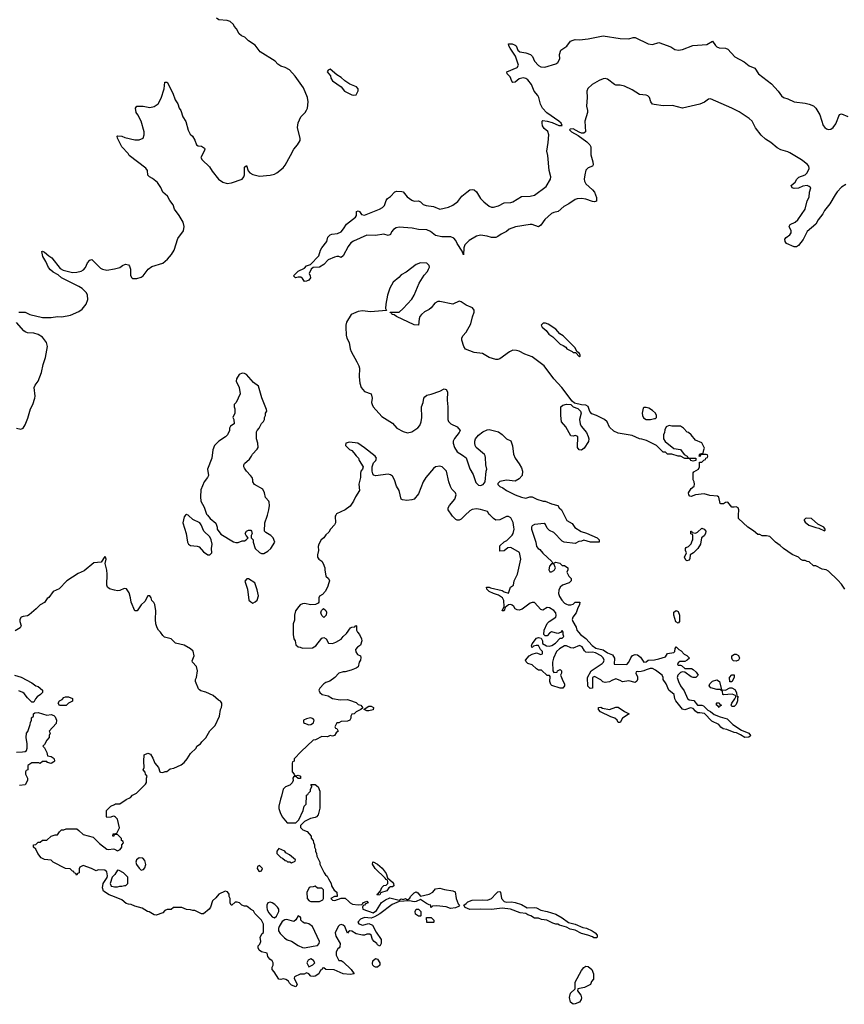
# Model space of a CAD drawing. Header units: inches. Extents: x 2535814 to 2694957, y 540737 to 728403.
# Tile 17 of 106: x 2549118 to 2556796, y 645445 to 654615. Entities that reach past the tile are written whole.
import ezdxf

# ---------------------------------------------------------------- set-up
doc = ezdxf.new("R2010")
doc.units = ezdxf.units.IN
doc.header["$MEASUREMENT"] = 0
for name, color, linetype in [('C5644', 7, 'Continuous'), ('C5645', 7, 'Continuous'), ('C5654', 7, 'Continuous'), ('C5655', 7, 'Continuous')]:
    doc.layers.add(name, color=color, linetype=linetype)

msp = doc.modelspace()

# ---------------------------------------------------------------- linework, layer by layer
at = {"layer": 'C5644', "color": 5, "elevation": 40}
for points in [[(2550000, 649303), (2549954.8, 649314.8), (2549937.2, 649330), (2549929.3, 649350), (2549932.7, 649450), (2549929.1, 649489.1), (2549915.3, 649550), (2549922, 649590), (2549918, 649610), (2549910, 649615.3), (2549876, 649564), (2549810, 649558), (2549717.3, 649482.7), (2549662.8, 649457.2), (2549556, 649390), (2549485.2, 649314.8), (2549430, 649289), (2549390, 649235.3), (2549374.8, 649225.2), (2549350, 649188.7), (2549310, 649164), (2549273.2, 649126.8), (2549207.1, 649072.9), (2549190, 649064), (2549150, 649057.2), (2549130.9, 649049.1), (2549121, 649030), (2549121, 649010), (2549131, 648970), (2549122, 648950), (2549076.9, 648923.1)], [(2549070, 648511), (2549130.8, 648490.8), (2549230, 648438), (2549270, 648411.3), (2549290, 648404.7), (2549330.9, 648370.9), (2549331.3, 648350), (2549312, 648330), (2549281, 648310), (2549264.7, 648290), (2549250, 648258), (2549230, 648258), (2549190, 648298), (2549160.2, 648340.2), (2549149.1, 648349.1), (2549110, 648364)], [(2549090, 647794), (2549144.7, 647795.3), (2549170, 647801), (2549182, 647810), (2549188.7, 647830), (2549188.7, 647870), (2549178, 647930), (2549182, 647970), (2549192.9, 647987.1), (2549215.3, 648050), (2549218, 648070), (2549228, 648090), (2549228.4, 648111.6), (2549246, 648130), (2549246, 648150), (2549260.4, 648159.6), (2549290, 648162), (2549370, 648138), (2549410, 648144.7), (2549435.3, 648135.3), (2549450, 648122), (2549461, 648090), (2549458.8, 648061.2), (2549394, 647990), (2549402, 647970), (2549392, 647950), (2549392, 647930), (2549370, 647906), (2549350, 647866), (2549334, 647850), (2549350, 647834), (2549372, 647790), (2549378, 647758), (2549410, 647752), (2549430, 647742), (2549438, 647730), (2549442, 647710), (2549436.9, 647703.1), (2549410, 647689.2), (2549378, 647698), (2549370, 647706), (2549330, 647706), (2549310, 647688), (2549295.3, 647695.3), (2549230, 647695.3), (2549194, 647670), (2549194, 647630), (2549178, 647622), (2549174, 647610), (2549174, 647590), (2549191.1, 647551.1), (2549191.3, 647530), (2549170.9, 647489.1), (2549118, 647482)], [(2550000, 647193.3), (2549990, 647198), (2549967.3, 647187.3), (2549930, 647186), (2549926, 647190), (2549926, 647250), (2549966, 647290), (2550000, 647306.5)], [(2550000, 646445.9), (2549950, 646465.2), (2549900.1, 646500.1), (2549889, 646529), (2549895.1, 646570), (2549933.6, 646626.4), (2549937.2, 646642.8), (2549930, 646678), (2549910, 646695.3), (2549850, 646698), (2549830, 646688), (2549786, 646710), (2549710, 646738), (2549678, 646722), (2549672.7, 646707.3), (2549672, 646670), (2549658, 646662), (2549650, 646648), (2549642, 646662), (2549626, 646670), (2549622, 646682), (2549610, 646686), (2549587.3, 646707.3), (2549546, 646710), (2549430, 646768), (2549410, 646788), (2549350, 646795.3), (2549318, 646810), (2549288.7, 646850), (2549268.7, 646888.7), (2549246, 646910), (2549246, 646930), (2549270, 646934), (2549290, 646954), (2549310, 646954), (2549330, 646974), (2549370, 646974), (2549410, 647012), (2549450, 647022), (2549470, 647022), (2549488.9, 647051.1), (2549509.1, 647070.9), (2549530, 647071.3), (2549550, 647078), (2549650, 647078), (2549670, 647064.7), (2549710, 647026), (2549801, 647001), (2549861.4, 646941.4), (2549930, 646890.7), (2549947.9, 646887.9), (2549990, 646894), (2550000, 646889.5)], [(2550000, 647022.3), (2549998, 647022), (2549994, 647010), (2549986, 647010), (2549990, 647032), (2550000, 647033.9)], [(2550000, 646650.1), (2549978, 646630), (2549960.7, 646570), (2549970, 646546.8), (2549990, 646541), (2550000, 646540.2)]]:
    msp.add_lwpolyline(points, dxfattribs=at)
msp.add_lwpolyline([(2549550, 648228), (2549490, 648228.7), (2549478, 648250), (2549488.7, 648271.3), (2549515.3, 648284.7), (2549530, 648302), (2549546, 648310), (2549574, 648310), (2549610, 648292), (2549611.1, 648268.9), (2549574, 648250)], close=True, dxfattribs=at)
at = {"layer": 'C5645', "color": 5, "elevation": 40}
for points in [[(2549110, 651892), (2549170, 651891.3), (2549214, 651870), (2549330, 651842.8), (2549410, 651842), (2549470, 651850.6), (2549512.1, 651847.9), (2549590, 651864), (2549670, 651896), (2549700.2, 651919.8), (2549735.9, 651964.1), (2549752.3, 652010), (2549749.4, 652049.4), (2549741.2, 652070), (2549699, 652110), (2549670, 652129.3), (2549509.2, 652210), (2549477.6, 652237.6), (2549430, 652264.5), (2549405.1, 652285.1), (2549387.2, 652307.2), (2549361.7, 652361.7), (2549332.7, 652410), (2549324.7, 652455.3), (2549330, 652458), (2549350, 652451), (2549390, 652416), (2549418, 652398), (2549496.3, 652296.3), (2549522, 652282), (2549610, 652262), (2549650, 652264), (2549690, 652274), (2549713.4, 652286.6), (2549730, 652306), (2549749.6, 652350.4), (2549770, 652376), (2549790, 652381), (2549870, 652301), (2549890.7, 652290.7), (2549930, 652281), (2550000, 652295.6)], [(2549090, 650812), (2549130, 650802), (2549150, 650812), (2549170, 650842), (2549194.8, 650905.2), (2549219.3, 650990), (2549239.3, 651030), (2549259, 651090), (2549261.2, 651110), (2549253.2, 651190), (2549261.2, 651210), (2549289, 651250), (2549321.2, 651330), (2549336.5, 651403.5), (2549359, 651470), (2549377.2, 651570), (2549369.2, 651610), (2549330, 651657.2), (2549290, 651682.7), (2549250, 651695.1), (2549190, 651699), (2549170, 651708.7), (2549157.2, 651717.2), (2549090, 651794)]]:
    msp.add_lwpolyline(points, dxfattribs=at)
at = {"layer": 'C5654', "color": 5, "elevation": 40}
for points in [[(2552060.7, 650000), (2552056, 649990), (2552058.8, 649930), (2552050.5, 649909.5), (2552012, 649870), (2551996.9, 649843.1), (2551970, 649818), (2551950.7, 649789.3), (2551924.7, 649770), (2551902, 649730), (2551898, 649710), (2551901, 649670), (2551891, 649630), (2551891.3, 649610), (2551902, 649590), (2551930, 649572), (2551944.7, 649550), (2551958, 649510), (2551958, 649490), (2551970, 649434), (2551992, 649410), (2552002, 649390), (2551998, 649370), (2551984.7, 649330), (2551962, 649290), (2551936.9, 649263.1), (2551910, 649246), (2551902, 649230), (2551902, 649190), (2551898, 649182), (2551871.1, 649168.9), (2551830, 649164), (2551770, 649179), (2551750, 649174), (2551730, 649164), (2551716, 649150), (2551686.8, 649110), (2551678, 649070), (2551676.9, 649023.1), (2551664.7, 648990), (2551666, 648890), (2551672, 648850), (2551682, 648830), (2551690, 648794), (2551710, 648774), (2551730, 648772), (2551750, 648762), (2551843.6, 648763.6), (2551876.5, 648783.5), (2551930, 648854), (2551950, 648862), (2551972, 648850), (2551994, 648810), (2552030, 648804.7), (2552063.1, 648816.9), (2552112.9, 648847.1), (2552130, 648872), (2552160.4, 648899.6), (2552198, 648950), (2552210, 648958), (2552238, 648962), (2552248.4, 648971.6), (2552254, 648970), (2552254, 648930), (2552262, 648910), (2552282, 648890), (2552302, 648850), (2552304.7, 648830), (2552290.9, 648789.1), (2552262, 648770), (2552244.7, 648750), (2552246.8, 648726.8), (2552262.8, 648702.8), (2552290.8, 648690.8), (2552295.3, 648675.3), (2552290.8, 648650), (2552278, 648630), (2552270.9, 648589.1), (2552250, 648575.3), (2552203.5, 648556.5), (2552150, 648542), (2552130, 648542), (2552091.1, 648528.9), (2552052, 648490), (2552005.4, 648454.6), (2551970, 648442), (2551950, 648428.7), (2551912, 648390), (2551902, 648370), (2551912, 648350), (2551934, 648330), (2551990, 648319.1), (2552030, 648294), (2552101.4, 648281.4), (2552170, 648282.8), (2552190, 648278.8), (2552250, 648256), (2552270, 648238), (2552294, 648230), (2552314, 648206), (2552294, 648190), (2552251.6, 648168.4), (2552234, 648150), (2552210, 648146), (2552202, 648130), (2552202, 648110), (2552192, 648090), (2552170, 648082), (2552110, 648078), (2552090, 648068), (2552070, 648066), (2552054, 648030), (2552058, 648018), (2552070, 648014), (2552082, 647990), (2552065.4, 647974.6), (2552050.9, 647949.1), (2552030, 647942), (2552010, 647948), (2551983.6, 647936.4), (2551930, 647938), (2551871.6, 647908.4), (2551850, 647906), (2551739.6, 647800.4), (2551674, 647730), (2551674, 647710), (2551658, 647702), (2551654, 647690), (2551654, 647610), (2551674, 647590), (2551678, 647578), (2551690, 647574), (2551710, 647578), (2551732, 647570), (2551731.6, 647548.4), (2551710, 647548), (2551690, 647566), (2551670, 647566), (2551662, 647550), (2551666, 647530), (2551653.7, 647506.3), (2551633.2, 647486.8), (2551592, 647470), (2551572, 647450), (2551556.9, 647383.1), (2551545.4, 647354.6), (2551532, 647290), (2551532, 647270), (2551542, 647230), (2551562, 647190), (2551610, 647134), (2551690, 647134), (2551716.4, 647163.6), (2551758, 647250), (2551768, 647290), (2551786, 647310), (2551787.3, 647387.3), (2551790, 647394), (2551802, 647398), (2551807.3, 647412.7), (2551826, 647430), (2551826, 647450), (2551838, 647470), (2551838, 647478), (2551828, 647492), (2551870, 647491.3), (2551896, 647470), (2551912, 647430), (2551914, 647390), (2551911.6, 647271.6), (2551898, 647210), (2551882, 647190), (2551870, 647184), (2551825.4, 647174.6), (2551770, 647148), (2551732, 647110), (2551732.7, 647092.7), (2551754, 647070), (2551794, 647054), (2551831.6, 647011.6), (2551832.7, 646992.7), (2551852, 646970), (2551852.7, 646952.7), (2551862, 646930), (2551862, 646910), (2551872, 646890), (2551872, 646870), (2551882, 646850), (2551885.4, 646825.4), (2551912, 646770), (2551912, 646750), (2551952, 646670), (2551964.7, 646650), (2551979.8, 646639.8), (2551994.8, 646614.8), (2552018, 646570), (2552021, 646550), (2552030, 646532), (2552047.1, 646507.1), (2552071.3, 646490), (2552074, 646450), (2552050, 646448), (2552014, 646430), (2552030, 646414), (2552052.7, 646412.7), (2552110, 646434), (2552147.3, 646432.7), (2552183.6, 646403.6), (2552194, 646390), (2552218, 646378), (2552270, 646371), (2552304, 646376), (2552314.6, 646385.4), (2552314, 646390), (2552350, 646406), (2552362.8, 646390), (2552338.5, 646381.5), (2552330, 646369.4), (2552314.8, 646365.2), (2552310.6, 646350), (2552313.4, 646330), (2552410, 646297.1), (2552440.4, 646319.6), (2552487.2, 646392.8), (2552523.1, 646416.9), (2552563.5, 646436.5), (2552650, 646416.3), (2552670, 646426), (2552690, 646422), (2552710, 646430.4), (2552730, 646418), (2552750, 646434.8), (2552756.3, 646450), (2552790, 646484.9), (2552810, 646492), (2552824.5, 646484.5), (2552851.3, 646451.3), (2552930, 646470.4), (2552966, 646490), (2552990, 646521), (2553030, 646527.3), (2553074.9, 646514.9), (2553150, 646502.4), (2553171.7, 646491.7), (2553183.6, 646430), (2553202, 646382), (2553212, 646370), (2553203, 646357), (2553175.3, 646344.7), (2553130, 646338), (2553090, 646353), (2552998, 646362), (2552962, 646358), (2552950, 646346), (2552946, 646350), (2552946, 646370), (2552930, 646372), (2552904.7, 646384.7), (2552850, 646422), (2552810, 646402), (2552790, 646400.7), (2552747.5, 646407.5), (2552650, 646403.7), (2552585.5, 646374.5), (2552472.2, 646287.8), (2552421.6, 646258.4), (2552390, 646248), (2552330, 646252.2), (2552290, 646238.3), (2552265.5, 646210), (2552275.2, 646195.2), (2552284.7, 646190), (2552310, 646182), (2552370, 646198), (2552403.6, 646183.6), (2552436.9, 646116.9), (2552484.7, 646050), (2552484.7, 646010), (2552470, 645986), (2552450, 645998), (2552442, 646010), (2552417.2, 646030), (2552402.7, 646050), (2552390, 646088), (2552377.2, 646097.2), (2552350, 646099), (2552330, 646089), (2552309.1, 646089.1), (2552250, 646101.2), (2552210, 646126), (2552191, 646129), (2552178.8, 646121.2), (2552170, 646108), (2552145.1, 646170), (2552130, 646181.5), (2552110, 646187.4), (2552096.7, 646183.3), (2552082.8, 646170), (2552057.1, 646110), (2552060.9, 646080.9), (2552102, 646010), (2552099.6, 645980.4), (2552094, 645970), (2552079.6, 645960.4), (2552065.4, 645934.6), (2552063.6, 645903.6), (2552090, 645854), (2552110, 645852), (2552130, 645842), (2552204.7, 645770), (2552234, 645730), (2552196, 645724), (2552130, 645728.7), (2552047.3, 645767.3), (2551970, 645768), (2551950, 645786), (2551938, 645782), (2551930, 645766), (2551918, 645762), (2551902, 645730), (2551870, 645708.7), (2551850, 645704), (2551830, 645708.7), (2551810, 645728), (2551790, 645738), (2551767.3, 645727.3), (2551730, 645726), (2551678, 645702), (2551674, 645690), (2551702, 645630), (2551690, 645608.7), (2551650, 645624), (2551630, 645642), (2551620.4, 645660.4), (2551595.3, 645675.3), (2551570, 645682), (2551550, 645675.3), (2551530, 645678), (2551488.7, 645748.7), (2551468, 645770), (2551468.7, 645790), (2551478, 645810), (2551478, 645830), (2551468, 645850), (2551446, 645866), (2551428, 645890), (2551422, 645922), (2551370, 645935.3), (2551349.3, 645949.3), (2551338, 645970), (2551338, 645990), (2551353.6, 646006.4), (2551362, 646030), (2551358, 646070), (2551376.4, 646103.6), (2551387.3, 646112.7), (2551388.7, 646190), (2551370, 646228), (2551308, 646290), (2551294.6, 646314.6), (2551266, 646330), (2551246, 646350), (2551230, 646358), (2551210, 646358), (2551186, 646370), (2551166, 646390), (2551143.6, 646396.4), (2551123.6, 646396.4), (2551094, 646370), (2551086, 646370), (2551078, 646390), (2551078, 646430), (2551068.7, 646450), (2551068.7, 646470), (2551053.6, 646493.6), (2551030, 646499), (2550972, 646470), (2550943.6, 646436.4), (2550912, 646410), (2550894.8, 646350), (2550881, 646330), (2550830, 646288), (2550810, 646288), (2550750, 646318), (2550730, 646318), (2550710, 646326), (2550672.7, 646327.3), (2550627.3, 646347.3), (2550590, 646348), (2550550, 646346), (2550530, 646328), (2550492.7, 646327.3), (2550470, 646318), (2550450, 646298), (2550390, 646274), (2550370, 646279), (2550325.2, 646305.2), (2550308, 646310), (2550260.2, 646340.2), (2550190, 646359), (2550156, 646376), (2550130, 646377.2), (2550110, 646384), (2550070, 646419), (2550000, 646445.9)], [(2550662.7, 650000), (2550650, 649986), (2550636, 649930), (2550666.8, 649830), (2550681, 649750), (2550690, 649732), (2550710, 649718), (2550770, 649712), (2550790, 649704.7), (2550830, 649658), (2550870, 649632), (2550890, 649632), (2550908, 649650), (2550904, 649690), (2550909, 649730), (2550901.2, 649770), (2550890, 649798), (2550834, 649850), (2550809.1, 649909.1), (2550795.3, 649930), (2550730, 649961.2), (2550690, 649998), (2550686, 650000)], [(2550866.3, 650000), (2550891.3, 649970), (2550946, 649926), (2550958, 649890), (2550958, 649870), (2550990, 649824.7), (2551110, 649751.3), (2551130, 649746), (2551152.9, 649747.1), (2551190, 649762), (2551210, 649762), (2551226, 649770), (2551246, 649790), (2551226, 649810), (2551218, 649830), (2551230, 649852), (2551250, 649862), (2551270, 649862), (2551278, 649850), (2551282, 649830), (2551274, 649810), (2551274, 649790), (2551291.6, 649771.6), (2551292, 649750), (2551311.3, 649690), (2551350, 649652), (2551370, 649642), (2551390, 649642), (2551430, 649664.7), (2551455.3, 649690), (2551495.3, 649750), (2551478, 649790), (2551458, 649810), (2551410, 649838), (2551398, 649850), (2551402, 649930), (2551424, 649990), (2551426.5, 650000)], [(2553267.3, 650000), (2553230, 649964), (2553210, 649954), (2553190, 649954), (2553180.2, 649960.2), (2553149.2, 649990), (2553142.4, 650000)], [(2554187.2, 650000), (2554211.6, 649951.6), (2554263.6, 649923.6), (2554287.1, 649887.1), (2554347.3, 649847.3), (2554394.4, 649834.4), (2554494, 649790), (2554512, 649770), (2554514, 649750), (2554510, 649748), (2554431.6, 649748.4), (2554370, 649768), (2554350, 649758), (2554323.6, 649756.4), (2554290, 649738), (2554188.9, 649748.9), (2554170, 649758), (2554090, 649838), (2554050, 649858), (2554030, 649878), (2554013.6, 649913.6), (2554002, 649922), (2553910, 649915.1), (2553890, 649901.2), (2553883, 649890), (2553883, 649870), (2553924.9, 649750), (2553931, 649710), (2553946, 649690), (2553960.7, 649680.7), (2553990, 649646.8), (2554074, 649570), (2554078, 649558), (2554090, 649554), (2554110, 649562), (2554148, 649552), (2554170, 649532), (2554190.7, 649530.7), (2554222, 649510), (2554222, 649490), (2554212, 649470), (2554230, 649434), (2554252, 649410), (2554252, 649390), (2554234, 649370), (2554170.6, 649349.4), (2554151, 649330), (2554138, 649302), (2554134.8, 649270), (2554143.5, 649243.5), (2554164.7, 649210), (2554190, 649182), (2554210, 649171.3), (2554225.4, 649165.4), (2554250, 649164.7), (2554270, 649172), (2554290, 649191.3), (2554332, 649190), (2554331.3, 649170), (2554310.9, 649129.1), (2554298.8, 649090), (2554267.9, 649052.1), (2554262.8, 649030), (2554267.3, 649010), (2554298, 648958), (2554306.8, 648930), (2554321, 648910), (2554338.8, 648890), (2554390.6, 648850.6), (2554447.1, 648787.1), (2554482.4, 648762.4), (2554550, 648747.3), (2554590, 648718.8), (2554638.5, 648698.5), (2554656, 648670), (2554654, 648614), (2554770, 648611.3), (2554790, 648632), (2554806.8, 648673.2), (2554825.1, 648694.9), (2554850, 648702), (2554870, 648699.1), (2554899.5, 648679.5), (2554930, 648631.3), (2554950, 648636), (2554970, 648650.8), (2555030, 648654.8), (2555070, 648664), (2555130, 648682), (2555148.4, 648711.6), (2555210, 648722), (2555218, 648730), (2555220.4, 648759.6), (2555230, 648774), (2555254, 648750), (2555276.9, 648736.9), (2555305.4, 648705.4), (2555330, 648694), (2555354, 648670), (2555334, 648650), (2555310, 648638), (2555263.6, 648636.4), (2555250, 648626), (2555242, 648610), (2555250, 648604.7), (2555270, 648604.7), (2555279.8, 648599.8), (2555310, 648572), (2555371.6, 648571.6), (2555390, 648562), (2555418, 648538), (2555434.8, 648510), (2555412, 648490), (2555389.1, 648489.1), (2555370, 648495.3), (2555310, 648538), (2555290, 648542), (2555270, 648534), (2555244.7, 648510), (2555241, 648490), (2555251.3, 648450), (2555270, 648412), (2555305.4, 648365.4), (2555334.4, 648294.4), (2555350, 648281), (2555394, 648274), (2555430, 648231.3), (2555470, 648232), (2555485.4, 648225.4), (2555525.4, 648185.4), (2555550, 648172), (2555583.5, 648143.5), (2555641.4, 648121.4), (2555704.5, 648104.5), (2555758, 648050), (2555839.8, 647999.8), (2555906, 647970), (2555922.8, 647950), (2555918.5, 647941.5), (2555907.3, 647932.7), (2555869.4, 647929.4), (2555830, 647955.3), (2555792.7, 647972.7), (2555770, 647977.2), (2555703.2, 648003.2), (2555669.3, 648009.3), (2555645.6, 648025.6), (2555628, 648050), (2555562.7, 648082.7), (2555493.6, 648153.6), (2555450, 648161.2), (2555430, 648159), (2555410, 648174), (2555390, 648199), (2555364.7, 648204.7), (2555310, 648188.7), (2555290, 648195.3), (2555228.7, 648270), (2555219, 648290), (2555211.9, 648331.9), (2555162, 648370), (2555138, 648430), (2555109.1, 648469.1), (2555109.2, 648490), (2555101.2, 648510), (2555038.3, 648558.3), (2555010, 648572.3), (2554987.9, 648572.1), (2554950, 648561.2), (2554930, 648549.4), (2554904, 648544), (2554882, 648542), (2554870, 648546), (2554858, 648542), (2554854, 648530), (2554870, 648494), (2554870.8, 648470), (2554865.4, 648454.6), (2554850, 648442), (2554790, 648457.2), (2554730, 648449), (2554710, 648462), (2554670, 648475.3), (2554630, 648462), (2554610, 648448.7), (2554570, 648442), (2554548.7, 648448.7), (2554530, 648468), (2554470, 648498), (2554463.6, 648496.4), (2554452.7, 648487.3), (2554452, 648390), (2554430, 648386), (2554408.9, 648408.9), (2554406, 648490), (2554438, 648550), (2554541.2, 648618.8), (2554552.7, 648630), (2554559.3, 648650), (2554551.8, 648671.8), (2554533.2, 648690), (2554478.7, 648718.7), (2554450, 648723.6), (2554410, 648720.7), (2554390, 648723.7), (2554376.9, 648736.9), (2554354.7, 648774.7), (2554330, 648786.6), (2554270, 648762), (2554250, 648766), (2554210, 648785.2), (2554190, 648784), (2554143, 648757), (2554116, 648730), (2554086.8, 648670), (2554078.8, 648630), (2554082, 648550), (2554090, 648534), (2554122, 648538), (2554126, 648550), (2554150, 648562), (2554162, 648550), (2554162, 648530), (2554154, 648510), (2554178, 648450), (2554191, 648431), (2554192, 648410), (2554174, 648390), (2554150.9, 648389.1), (2554074, 648414), (2554064, 648424), (2554055.3, 648450), (2554058, 648498), (2554050, 648506), (2554030, 648508), (2553976.4, 648556.4), (2553950, 648558), (2553930, 648568), (2553890, 648608), (2553850, 648618), (2553834.6, 648634.6), (2553828.7, 648650), (2553862, 648690), (2553890, 648706), (2553930, 648718), (2553970, 648702), (2553986, 648710), (2553986, 648730), (2553966, 648750), (2553950, 648786), (2553927.3, 648787.3), (2553901, 648779), (2553890, 648768), (2553886, 648770), (2553883.1, 648783.1), (2553890, 648802), (2553930, 648854), (2553950, 648860.7), (2553974.8, 648854.8), (2553984.7, 648830), (2553984.7, 648804.7), (2554023.6, 648783.6), (2554050, 648782), (2554073.6, 648786.4), (2554108, 648810), (2554150, 648854), (2554170, 648854), (2554186, 648870), (2554178, 648890), (2554178, 648910), (2554170, 648926), (2554152.7, 648907.3), (2554130, 648898), (2554070, 648914), (2554050, 648902), (2554030, 648878), (2554010, 648875.3), (2553999, 648890), (2554000.9, 648930), (2554029.6, 648990.4), (2554049.5, 649010.5), (2554108.7, 649050), (2554113.2, 649066.8), (2554109.2, 649090), (2554090, 649112.7), (2554050, 649139), (2554030, 649142), (2553990, 649115.3), (2553970, 649122), (2553910, 649188.7), (2553890, 649188.7), (2553870, 649182), (2553795.9, 649124.1), (2553770, 649115.3), (2553750, 649118), (2553730, 649128), (2553718, 649150), (2553703.1, 649163.1), (2553690, 649168.7), (2553670, 649164), (2553638, 649142), (2553630, 649109), (2553610, 649109), (2553629.2, 649150.8), (2553624.8, 649204.8), (2553614, 649230), (2553575.9, 649255.9), (2553529.6, 649269.6), (2553490, 649289.3), (2553468, 649312), (2553466, 649330), (2553490, 649330.8), (2553502.8, 649322.8), (2553610, 649298.8), (2553630, 649286), (2553670, 649274), (2553689, 649330), (2553715.3, 649350), (2553721.2, 649390), (2553753.2, 649450), (2553785.2, 649590), (2553772.5, 649652.5), (2553690, 649698), (2553663.6, 649696.4), (2553630, 649668), (2553590, 649666), (2553588, 649670), (2553590, 649714), (2553630, 649752), (2553654.6, 649765.4), (2553704.7, 649815.3), (2553714, 649830), (2553721.2, 649870), (2553719.3, 649890), (2553712.1, 649932.1), (2553690, 649975.3), (2553670, 649988), (2553650, 649988.7), (2553590, 649958), (2553550, 649955.3), (2553530, 649968), (2553498, 650000)], [(2556802, 649310), (2556770, 649358), (2556736.5, 649396.5), (2556650, 649478), (2556626, 649490), (2556590, 649498), (2556530, 649528), (2556510, 649528), (2556467.3, 649567.3), (2556450, 649568), (2556430, 649578), (2556410, 649578), (2556390, 649588), (2556370, 649608), (2556310, 649635.3), (2556230, 649689), (2556198.6, 649718.6), (2556155.3, 649750), (2556101.2, 649801.2), (2556070, 649809.2), (2556030, 649809.2), (2556010, 649819), (2555990, 649821.2), (2555950, 649855.3), (2555898, 649890), (2555809.5, 649969.5), (2555810.9, 650000)], [(2550000, 647306.5), (2550010, 647311.3), (2550050, 647312), (2550110, 647352), (2550150, 647372), (2550170, 647392), (2550206, 647410), (2550290, 647494), (2550298, 647510), (2550298, 647550), (2550306, 647570), (2550288.4, 647588.4), (2550287.3, 647607.3), (2550268, 647630), (2550278, 647650), (2550274, 647710), (2550278, 647770), (2550310, 647782.8), (2550335.2, 647775.2), (2550357.5, 647737.5), (2550376, 647690), (2550411.3, 647650), (2550422, 647610), (2550430, 647606), (2550450, 647604.7), (2550472.7, 647612.7), (2550487.3, 647612.7), (2550520.4, 647639.6), (2550554.6, 647645.4), (2550623.1, 647676.9), (2550650, 647698), (2550678, 647730), (2550710, 647782), (2550762, 647830), (2550768.7, 647850), (2550802, 647870), (2550815.3, 647890), (2550852.9, 647927.1), (2550889.1, 647990.9), (2550938, 648042), (2550979, 648130), (2550989.2, 648190), (2550997.2, 648210), (2551001.2, 648230), (2550999, 648250), (2550989.2, 648269.2), (2550970, 648279), (2550920.7, 648320.7), (2550850, 648353.2), (2550806, 648366), (2550792.7, 648372.7), (2550783.7, 648383.7), (2550755.3, 648450), (2550755.3, 648470), (2550764, 648490), (2550772.7, 648550), (2550765.2, 648590), (2550728, 648630), (2550724, 648644), (2550744, 648690), (2550732.5, 648732.5), (2550710, 648755.3), (2550650, 648789), (2550570, 648809.2), (2550529.4, 648849.4), (2550465.8, 648865.8), (2550450, 648879), (2550429.5, 648909.5), (2550409.2, 648930), (2550397.2, 648950), (2550385.1, 648990), (2550382, 649030), (2550385.2, 649110), (2550378, 649170), (2550368.4, 649188.4), (2550350, 649206), (2550342, 649230), (2550330, 649248), (2550310, 649248), (2550283.5, 649196.5), (2550250, 649164), (2550210.8, 649110), (2550190, 649108.7), (2550157, 649190), (2550151.5, 649231.5), (2550138, 649278), (2550114.2, 649314.2), (2550090, 649319), (2550050, 649299.3), (2550030, 649295.1), (2550000, 649303)], [(2550000, 647033.9), (2550022, 647038), (2550048, 647090), (2550028.7, 647170), (2550010, 647188.7), (2550000, 647193.3)], [(2550000, 646889.5), (2550030, 646876), (2550054.6, 646885.4), (2550068, 646910), (2550068.4, 646931.6), (2550086, 646950), (2550082, 646962), (2550066, 646970), (2550066, 646990), (2550030, 647026), (2550000, 647022.3)], [(2550000, 646540.2), (2550030, 646538), (2550050, 646544.7), (2550070, 646544.7), (2550092.7, 646552.7), (2550107.3, 646552.7), (2550126, 646570), (2550126, 646630), (2550086, 646670), (2550046, 646690), (2550030, 646693.2), (2550005.2, 646654.8), (2550000, 646650.1)]]:
    msp.add_lwpolyline(points, dxfattribs=at)
for points in [[(2556446.4, 649973.6), (2556434, 649970), (2556423.6, 649956.4), (2556422, 649950), (2556430, 649934), (2556467.1, 649907.1), (2556530, 649884.7), (2556559.6, 649879.6), (2556610, 649854), (2556618, 649862), (2556618, 649870), (2556606, 649890), (2556550, 649918), (2556490, 649969)], [(2555330, 649575.3), (2555320.2, 649580.2), (2555309.3, 649610.7), (2555328, 649650), (2555318, 649670), (2555318, 649690), (2555322, 649698), (2555346, 649710), (2555370, 649734), (2555378, 649762), (2555386, 649770), (2555386, 649810), (2555382, 649822), (2555367.3, 649827.3), (2555366, 649850), (2555372, 649852), (2555378, 649838), (2555410, 649832), (2555430, 649842), (2555470, 649878), (2555491, 649871), (2555506, 649850), (2555504.7, 649830), (2555491.1, 649808.9), (2555464.7, 649790), (2555458, 649730), (2555431.1, 649688.9), (2555391.1, 649648.9), (2555362, 649630), (2555358, 649598), (2555350, 649582)], [(2554090, 649546), (2554070, 649546), (2554050, 649526), (2554044.7, 649490), (2554052.7, 649472.7), (2554070, 649472), (2554090, 649484.7), (2554098, 649490), (2554106, 649510)], [(2551250, 649408), (2551232.7, 649407.3), (2551214, 649386), (2551238, 649310), (2551252, 649210), (2551270, 649192), (2551290, 649182), (2551310, 649192), (2551328, 649210), (2551342, 649250), (2551330, 649306), (2551308, 649370)], [(2551950, 649046), (2551930, 649066), (2551922, 649090), (2551928.4, 649111.6), (2551948, 649132), (2551970, 649114), (2551976, 649096), (2551970.7, 649069.3)], [(2555250, 648993.2), (2555226.3, 649006.3), (2555207.8, 649070), (2555210, 649096), (2555230, 649114), (2555250, 649102.8), (2555261.6, 649070), (2555262, 649010)], [(2555790, 648641.2), (2555765.2, 648645.2), (2555754.6, 648654.6), (2555748, 648670), (2555748, 648690), (2555774, 648706), (2555790, 648706.8), (2555810, 648694.8), (2555820.7, 648670), (2555810, 648649.2)], [(2555750, 648448), (2555729.1, 648449.1), (2555728, 648490), (2555750, 648514), (2555770, 648514), (2555771.3, 648490)], [(2555690, 648371.3), (2555730, 648392), (2555750, 648392), (2555776.3, 648376.3), (2555791.3, 648350), (2555794, 648314), (2555811.3, 648310), (2555802, 648298), (2555801, 648270), (2555790, 648238), (2555770, 648218), (2555750, 648218), (2555742, 648230), (2555748.7, 648250), (2555778, 648290), (2555786, 648310), (2555782, 648322), (2555753.2, 648333.2), (2555670, 648326), (2555666, 648330), (2555662, 648362), (2555636.4, 648376.4), (2555610, 648377.2), (2555552.7, 648392.7), (2555539, 648410), (2555544, 648430), (2555570, 648453.4), (2555610, 648466.8), (2555634.8, 648450), (2555654, 648374)], [(2552350, 648178), (2552326, 648190), (2552326, 648194), (2552370, 648222), (2552390, 648222), (2552414, 648210), (2552410, 648189), (2552370, 648178)], [(2554690, 648068.7), (2554682, 648090), (2554658, 648110), (2554622, 648122), (2554526, 648170), (2554506, 648190), (2554506, 648210), (2554530, 648211.3), (2554543.6, 648203.6), (2554610, 648191.3), (2554668.4, 648211.6), (2554690, 648212), (2554750, 648171.3), (2554792, 648150), (2554731.3, 648110), (2554710, 648068.7)], [(2555630, 648208), (2555622, 648222), (2555606, 648230), (2555606, 648250), (2555610, 648254), (2555630, 648254), (2555638, 648238), (2555652, 648230), (2555638, 648222)], [(2551830, 648112), (2551814, 648110), (2551790, 648105.2), (2551762, 648090), (2551762, 648070), (2551770, 648062), (2551810, 648046.8), (2551830, 648051), (2551854.5, 648065.5), (2551861.2, 648090), (2551850, 648104)], [(2551530, 646895.3), (2551512, 646870), (2551512, 646850), (2551550, 646812), (2551565.4, 646805.4), (2551590, 646784.7), (2551602, 646782), (2551612.7, 646772.7), (2551632, 646772), (2551650, 646762), (2551682, 646778), (2551686, 646790), (2551630, 646838), (2551596.4, 646856.4), (2551586, 646870)], [(2550230, 646808.7), (2550206, 646790), (2550201, 646770), (2550206.8, 646746.8), (2550230, 646712), (2550250, 646694), (2550270, 646702), (2550283.1, 646716.9), (2550293.6, 646746.4), (2550284.7, 646784.7), (2550264.7, 646804.7)], [(2552450, 646462), (2552446, 646470), (2552460.4, 646479.6), (2552478, 646502), (2552490, 646534), (2552507.3, 646552.7), (2552530, 646554), (2552546, 646570), (2552546, 646590), (2552542, 646602), (2552530, 646606), (2552520.4, 646620.4), (2552429.2, 646709.2), (2552402, 646750), (2552406, 646770), (2552410, 646772), (2552450.8, 646750.8), (2552493.2, 646713.2), (2552530, 646662), (2552542, 646622), (2552590, 646582), (2552598, 646570), (2552602, 646550), (2552590, 646538), (2552570, 646538), (2552554, 646530), (2552537.3, 646502.7), (2552478, 646482), (2552476, 646470), (2552470, 646465.2)], [(2551350, 646736.4), (2551334, 646730), (2551328.8, 646710), (2551345.7, 646685.7), (2551350, 646682.4), (2551370, 646688.5), (2551377.6, 646710), (2551370, 646720.5)], [(2551870, 646546), (2551850, 646538), (2551823.6, 646536.4), (2551814, 646530), (2551792, 646490), (2551794, 646430), (2551814, 646410), (2551830, 646402), (2551910, 646402), (2551942, 646418), (2551946, 646430), (2551946, 646510), (2551930, 646526), (2551890, 646526)], [(2553650, 646396.5), (2553698.6, 646398.6), (2553730, 646393.7), (2553790, 646375.3), (2553844.6, 646344.6), (2553910, 646347.2), (2553930, 646343.7), (2553970, 646321.3), (2554030, 646308.7), (2554110, 646283.7), (2554170.2, 646250.2), (2554226.6, 646206.6), (2554291.3, 646191.3), (2554361.8, 646161.8), (2554394.4, 646154.4), (2554447.3, 646130), (2554477.3, 646110), (2554495.5, 646090), (2554496.3, 646070), (2554490, 646064.5), (2554464.1, 646064.1), (2554450, 646074), (2554408, 646090), (2554350, 646106), (2554290, 646135.1), (2554244.5, 646144.5), (2554210, 646162.7), (2554143.2, 646183.2), (2554130, 646192), (2554110, 646192.7), (2554081.2, 646201.2), (2554026, 646230), (2553976.4, 646236.4), (2553950, 646246), (2553910, 646246), (2553878, 646270), (2553850, 646277.2), (2553831.4, 646291.4), (2553778, 646298), (2553688, 646330), (2553610, 646339.5), (2553510, 646328.7), (2553410, 646331.5), (2553310, 646328), (2553267.3, 646347.3), (2553254, 646370), (2553276.6, 646383.4), (2553290, 646400.7), (2553330, 646414.8), (2553430, 646417.3), (2553470, 646414), (2553490, 646420.5), (2553512.3, 646430), (2553550, 646475.5), (2553570, 646492.7), (2553590, 646494.8), (2553596, 646490), (2553604.2, 646430), (2553630, 646401.1)], [(2551450, 646397.7), (2551430.2, 646389.8), (2551419.6, 646370), (2551418.6, 646350), (2551423.6, 646323.6), (2551437.8, 646297.8), (2551470, 646259.1), (2551490, 646250.6), (2551510, 646266), (2551531.2, 646310), (2551529.7, 646330), (2551518.5, 646350), (2551494.5, 646374.5), (2551470, 646389.1)], [(2552830, 646266), (2552804.7, 646284.7), (2552799, 646310), (2552810, 646331.3), (2552830, 646331), (2552852, 646310), (2552854, 646270), (2552850, 646266)], [(2551710, 646269.2), (2551689.2, 646230.8), (2551670, 646215.8), (2551605.5, 646234.5), (2551586.6, 646233.4), (2551562.9, 646217.1), (2551534.9, 646170), (2551527.7, 646150), (2551527.3, 646130), (2551544.9, 646104.9), (2551584.7, 646064.7), (2551610, 646046.8), (2551650, 646033.4), (2551710, 645993), (2551750, 645973.4), (2551770, 645970.6), (2551850, 645986), (2551890, 645992), (2551908, 646010), (2551909, 646030), (2551843.5, 646170), (2551810, 646193.3), (2551790, 646199.8), (2551770, 646199.8), (2551753, 646210), (2551735.4, 646230), (2551736.2, 646250), (2551730, 646261.2)], [(2552910, 646208), (2552907.3, 646252.7), (2552950, 646254), (2552974, 646230), (2552974, 646210), (2552970, 646208)], [(2551830, 645868), (2551803.5, 645856.5), (2551792, 645830), (2551810, 645794), (2551830, 645802), (2551848.4, 645811.6), (2551866, 645830), (2551854.6, 645854.6)], [(2552450, 645789.6), (2552430, 645791.3), (2552418.2, 645798.2), (2552405.6, 645810), (2552402.3, 645822.3), (2552406.6, 645850), (2552430, 645870.8), (2552450, 645864.9), (2552470.3, 645830), (2552470.2, 645809.8)], [(2554270, 645445.2), (2554246.5, 645466.5), (2554238.7, 645510), (2554247.6, 645550), (2554288.7, 645590), (2554289.5, 645650), (2554350, 645761), (2554370, 645786.8), (2554390, 645801), (2554410, 645796), (2554444.7, 645770), (2554462, 645730), (2554459.6, 645680.4), (2554443.6, 645656.4), (2554434, 645630), (2554376.9, 645603.1), (2554314, 645590), (2554312, 645570), (2554342.8, 645530), (2554350, 645506), (2554346.8, 645490), (2554330, 645465.2), (2554290, 645448.7)]]:
    msp.add_lwpolyline(points, close=True, dxfattribs=at)
at = {"layer": 'C5655', "color": 5}
for points, elevation in [([(2550000, 652295.6), (2550050, 652306), (2550074.6, 652325.4), (2550103.1, 652336.9), (2550130, 652331.3), (2550139.8, 652319.8), (2550151.3, 652290), (2550151.6, 652231.6), (2550162, 652210), (2550170, 652204.7), (2550210, 652206), (2550250, 652216), (2550268.7, 652230), (2550316, 652290), (2550350, 652316.3), (2550450, 652346.8), (2550494.8, 652385.2), (2550531.7, 652428.3), (2550555.1, 652470), (2550590, 652578), (2550644, 652650), (2550648.9, 652688.9), (2550639, 652730), (2550604, 652790), (2550561.2, 652850), (2550548.7, 652890), (2550515.3, 652930), (2550495.3, 652970), (2550450, 653008.7), (2550432.1, 653052.1), (2550400.2, 653100.2), (2550355.5, 653135.5), (2550328, 653150), (2550310, 653168), (2550308, 653210), (2550292.9, 653232.9), (2550138, 653350), (2550128, 653370), (2550069.3, 653429.3), (2550028, 653510), (2550026, 653530), (2550030, 653534), (2550068.7, 653531.3), (2550098, 653518), (2550190, 653494.8), (2550230, 653496), (2550268.7, 653511.3), (2550278, 653542), (2550277.2, 653570), (2550248.7, 653670), (2550218, 653730), (2550202, 653750), (2550198, 653790), (2550208, 653810), (2550269.1, 653810.9), (2550330, 653798), (2550370, 653806), (2550408, 653830), (2550435.5, 653884.5), (2550464, 653970), (2550470, 654034), (2550490, 654034), (2550544.7, 653930), (2550564.7, 653870), (2550591.3, 653830), (2550604.7, 653790), (2550618, 653770), (2550638, 653710), (2550666.4, 653666.4), (2550687.5, 653587.5), (2550706, 653550), (2550726, 653530), (2550750, 653492), (2550764.7, 653450), (2550781.4, 653441.4), (2550810, 653436), (2550838, 653418), (2550841, 653410), (2550836, 653390), (2550806, 653330), (2550816, 653310), (2550885.2, 653245.2), (2550910, 653204.7), (2550970.5, 653130.5), (2551010, 653100.5), (2551050, 653090.4), (2551090, 653096.5), (2551190, 653130.4), (2551206.3, 653150), (2551211.5, 653170), (2551210, 653242), (2551230, 653256), (2551246.1, 653206.1), (2551261.6, 653190), (2551290, 653173.6), (2551350, 653157.6), (2551450, 653166.4), (2551490, 653175.5), (2551512.7, 653187.3), (2551570, 653234.8), (2551590, 653261), (2551641.2, 653350), (2551669.2, 653410), (2551705.2, 653450), (2551728.7, 653490), (2551728.4, 653508.4), (2551704, 653610), (2551710, 653654), (2551735.3, 653710), (2551775.3, 653750), (2551790, 653772), (2551797.2, 653790), (2551802.7, 653850), (2551799.3, 653890), (2551760.2, 653980.2), (2551684, 654090), (2551630, 654148.7), (2551590, 654168.7), (2551550, 654182), (2551522, 654202), (2551498, 654230), (2551356.4, 654316.4), (2551310, 654378), (2551250, 654418), (2551213.6, 654453.6), (2551184.7, 654464.7), (2551163.1, 654483.1), (2551138, 654530), (2551114.6, 654554.6), (2551108, 654570), (2551078, 654598), (2551048.9, 654608.9), (2550972.9, 654612.9), (2550949.3, 654629.3)], 40), ([(2556810, 653079), (2556770, 653055.3), (2556730, 653013.2), (2556710, 652985.1), (2556660.2, 652899.8), (2556610, 652836.9), (2556594.4, 652805.6), (2556551.5, 652750), (2556531.5, 652710), (2556450, 652641.5), (2556412.3, 652567.7), (2556370, 652513), (2556350, 652499.8), (2556330, 652501), (2556259.1, 652530), (2556243.8, 652550), (2556241.1, 652570), (2556254.1, 652585.9), (2556289.6, 652610), (2556301.1, 652630), (2556302, 652650), (2556282, 652690), (2556291.4, 652708.6), (2556338, 652730), (2556363.6, 652750), (2556431.3, 652850), (2556451.5, 652928.5), (2556470, 652962), (2556473.2, 653010), (2556485.2, 653050), (2556470, 653062.7), (2556450, 653069.3), (2556410, 653065.2), (2556370, 653045.2), (2556330, 653042), (2556309.2, 653049.2), (2556302, 653070), (2556337.5, 653102.5), (2556353.2, 653130), (2556371.6, 653148.4), (2556430, 653170.4), (2556451.4, 653188.6), (2556469.7, 653230), (2556465.7, 653250), (2556448.5, 653270), (2556396.2, 653310), (2556290, 653373.7), (2556270, 653384.3), (2556204.2, 653404.2), (2556170, 653420.9), (2556111.3, 653471.3), (2556060.9, 653500.9), (2556020.8, 653540.8), (2555967.6, 653607.6), (2555937.8, 653670), (2555910, 653695.4), (2555815.4, 653755.4), (2555750, 653790.4), (2555550, 653877.2), (2555530, 653876.1), (2555493.4, 653846.6), (2555452, 653828), (2555290, 653789.4), (2555195.2, 653815.2), (2555110, 653811.3), (2555025.1, 653825.1), (2555009.6, 653829.6), (2554993.2, 653850), (2554981.6, 653890), (2554965.5, 653905.5), (2554950.8, 653910.8), (2554890, 653916.8), (2554822, 653962), (2554750, 653994.7), (2554710, 654006.4), (2554670, 654005.9), (2554657.6, 654010), (2554590, 654062), (2554570, 654067.6), (2554550, 654065.4), (2554513.4, 654050), (2554447.3, 654012.7), (2554406.9, 653973.1), (2554397.3, 653950), (2554402.5, 653890), (2554394.7, 653810), (2554405.5, 653770), (2554406.1, 653750), (2554379.5, 653670), (2554386.5, 653570), (2554370, 653558), (2554350, 653559.1), (2554327, 653567), (2554270, 653598.2), (2554243.2, 653596.8), (2554236.4, 653590), (2554256, 653570), (2554317.6, 653537.6), (2554397.3, 653477.3), (2554426.2, 653450), (2554435.9, 653430), (2554434.9, 653354.9), (2554454.6, 653290), (2554456.7, 653263.3), (2554450.3, 653249.7), (2554410, 653236.2), (2554390, 653212.3), (2554378.6, 653170), (2554374.9, 653130), (2554377.8, 653110), (2554390, 653086), (2554451.4, 653031.4), (2554470, 653007.3), (2554490, 652958), (2554490, 652924), (2554470, 652919.6), (2554450, 652923.1), (2554390, 652942.4), (2554349.9, 652949.9), (2554310, 652947.9), (2554290, 652940.6), (2554230, 652900.8), (2554183.4, 652876.6), (2554130.5, 652829.5), (2554090, 652820.5), (2554069.6, 652810.4), (2554006.6, 652753.4), (2553970, 652700.3), (2553950, 652686.6), (2553890, 652706), (2553870, 652707.5), (2553733.8, 652686.2), (2553676.9, 652663.1), (2553650, 652642.3), (2553602.4, 652617.6), (2553570, 652594.6), (2553550, 652587.1), (2553510, 652587.3), (2553470, 652599.7), (2553410, 652606.9), (2553370, 652600.3), (2553302.2, 652557.8), (2553261.6, 652518.4), (2553253.1, 652490), (2553250, 652426), (2553239.3, 652459.3), (2553190, 652529.7), (2553178, 652558), (2553160.9, 652580.9), (2553132.2, 652592.2), (2553050, 652593.3), (2552990, 652606.3), (2552943.5, 652643.5), (2552910, 652659), (2552830, 652661.5), (2552772.7, 652672.7), (2552650, 652683.9), (2552623.1, 652676.9), (2552598.3, 652661.7), (2552580.7, 652639.3), (2552570, 652615.1), (2552550, 652605.1), (2552510, 652616.2), (2552430, 652605.3), (2552350, 652609.7), (2552226.7, 652553.3), (2552202.2, 652537.8), (2552176.1, 652503.9), (2552130, 652415.3), (2552110, 652399), (2552088.4, 652408.4), (2552070, 652408.7), (2552050, 652402), (2551990, 652378), (2551950, 652336), (2551910, 652309.2), (2551850, 652308), (2551832, 652290), (2551812, 652250), (2551822, 652230), (2551824.7, 652210), (2551810, 652189), (2551790, 652179), (2551770, 652178), (2551750, 652206), (2551736.4, 652216.4), (2551710, 652218), (2551686, 652210), (2551668.7, 652230), (2551710, 652274), (2551770, 652302), (2551790, 652322), (2551824.7, 652335.3), (2551903.3, 652416.7), (2551919.5, 652470), (2551930, 652490.8), (2551978, 652550), (2551988.7, 652590), (2552008.7, 652610), (2552023.2, 652616.8), (2552076.6, 652623.4), (2552110, 652639.1), (2552133.7, 652666.3), (2552160.5, 652710), (2552245.4, 652774.6), (2552254, 652790), (2552255.3, 652830), (2552270, 652836.3), (2552281, 652830), (2552301.3, 652801.3), (2552330, 652794), (2552469.6, 652850), (2552495, 652865), (2552514.5, 652885.5), (2552530, 652931), (2552542.7, 652950), (2552571.3, 652968.7), (2552610, 653010.3), (2552630, 653017.4), (2552676.3, 653016.3), (2552690.2, 653010.2), (2552725.1, 652965.1), (2552770, 652932.9), (2552790, 652924.6), (2552830, 652926.7), (2552850, 652918.7), (2552875.1, 652895.1), (2552903, 652883), (2552970, 652873.8), (2553030, 652851.7), (2553110, 652870.2), (2553152.5, 652887.5), (2553198.1, 652921.9), (2553236.4, 652970), (2553281.4, 653010), (2553310, 653029.2), (2553330, 653032.9), (2553350, 653029.2), (2553372.7, 653012.7), (2553410.1, 652950.1), (2553438.2, 652918.2), (2553490, 652878), (2553510, 652869.3), (2553530, 652868.5), (2553577.1, 652882.9), (2553630, 652908.2), (2553690, 652911.7), (2553710, 652919), (2553790, 652969.1), (2553870, 652971.2), (2553910, 652980.2), (2554020, 653060), (2554058.9, 653130), (2554062.9, 653150), (2554048.7, 653210), (2554036.4, 653350), (2554026.6, 653390), (2554039.2, 653470), (2554043.8, 653543.8), (2554034.2, 653574.2), (2554002.6, 653602.6), (2553987.1, 653627.1), (2553981.3, 653650), (2553982.9, 653670), (2553990, 653674.9), (2554030, 653671), (2554076.8, 653656.8), (2554139.1, 653630), (2554169, 653630), (2554159.7, 653650), (2554137.4, 653670), (2554027.3, 653747.3), (2553987.4, 653790), (2553967.1, 653827.1), (2553950.8, 653890.8), (2553941.6, 653910), (2553909.6, 653950), (2553882.6, 654010), (2553850, 654053.7), (2553830, 654068.3), (2553806.7, 654073.3), (2553770, 654063), (2553730, 654032.7), (2553710, 654029), (2553701.2, 654041.2), (2553684, 654084), (2553658, 654110), (2553654, 654130), (2553750, 654168.7), (2553762, 654190), (2553734.6, 654274.6), (2553684.4, 654350), (2553674, 654370), (2553670, 654390.8), (2553702, 654390), (2553730, 654378.4), (2553739.3, 654370), (2553756.4, 654330), (2553774.1, 654314.1), (2553830, 654306.7), (2553874.9, 654290), (2553892, 654272), (2553912.6, 654230), (2553949.5, 654189.5), (2553970, 654177.3), (2554006.9, 654173.1), (2554110, 654202.6), (2554130, 654215.5), (2554147.6, 654250), (2554145.6, 654290), (2554157.6, 654330), (2554211.6, 654368.4), (2554246, 654414), (2554270, 654425.5), (2554290, 654429.1), (2554330, 654428.2), (2554410, 654437.6), (2554550, 654465.6), (2554710, 654439.3), (2554790, 654437.7), (2554830, 654449.1), (2554850, 654449.1), (2554970, 654390.4), (2555010, 654384.9), (2555070, 654402.8), (2555182, 654362), (2555218.5, 654338.5), (2555252.4, 654332.4), (2555290, 654336.9), (2555384.7, 654375.3), (2555515.9, 654384.1), (2555570, 654416.3), (2555595.8, 654375.8), (2555610, 654361.3), (2555630, 654353.5), (2555689.4, 654349.4), (2555710, 654340.7), (2555776, 654270), (2555863.9, 654223.9), (2555910, 654186), (2555962.8, 654162.8), (2555995.6, 654110), (2556117.1, 654017.1), (2556179.6, 653950), (2556210, 653906.8), (2556230, 653890.6), (2556270, 653879.1), (2556328.7, 653848.7), (2556430, 653837), (2556470, 653828.8), (2556510, 653812.2), (2556530, 653790.4), (2556566.7, 653730), (2556599.8, 653630), (2556613.4, 653610), (2556630, 653597.8), (2556650, 653592.3), (2556670, 653595.9), (2556692.3, 653610), (2556715.9, 653644.1), (2556750, 653731.8), (2556770, 653737.7), (2556830, 653713.2)], 20), ([(2555810.9, 650000), (2555813.2, 650050), (2555808, 650070), (2555790, 650079), (2555770, 650074), (2555750, 650075.3), (2555710, 650122), (2555690, 650119), (2555672.4, 650107.6), (2555645.1, 650105.1), (2555639, 650110), (2555629.1, 650169.1), (2555616, 650176), (2555544.8, 650184.8), (2555490, 650198), (2555410, 650188.7), (2555370, 650175.3), (2555358, 650178), (2555348.4, 650188.4), (2555345.2, 650210), (2555369, 650250), (2555398, 650270), (2555402, 650290), (2555399, 650310), (2555389.2, 650330), (2555390, 650394), (2555396.4, 650403.6), (2555438, 650430), (2555448, 650450), (2555447.3, 650492.7), (2555470, 650494), (2555487.3, 650512.7), (2555502, 650518), (2555507.3, 650532.7), (2555522, 650538), (2555526, 650550), (2555522, 650562), (2555510, 650566), (2555470, 650566), (2555458, 650562), (2555452.7, 650547.3), (2555446, 650550), (2555450, 650572), (2555482, 650578), (2555488, 650610), (2555495.3, 650624.7), (2555470, 650675.3), (2555410, 650698), (2555370, 650748), (2555346, 650770), (2555334, 650774), (2555298, 650810), (2555270, 650828.7), (2555188.7, 650828.7), (2555164.7, 650835.3), (2555138, 650822), (2555123.6, 650796.4), (2555122, 650770), (2555111.3, 650750), (2555111.6, 650711.6), (2555126.8, 650686.8), (2555210, 650622), (2555270.6, 650610.6), (2555304.7, 650564.7), (2555334, 650550), (2555338, 650538), (2555352, 650532), (2555412, 650532), (2555414, 650510), (2555390, 650502), (2555366, 650510), (2555362, 650522), (2555347.3, 650527.3), (2555310, 650528.7), (2555270, 650548.7), (2555250, 650548.7), (2555190, 650568.7), (2555150, 650568), (2555130, 650586), (2555110, 650586), (2555048, 650650), (2554955.5, 650695.5), (2554910, 650709.2), (2554888, 650710), (2554822, 650742), (2554690, 650765.2), (2554650, 650784), (2554610, 650819), (2554589, 650870), (2554564, 650890), (2554488.7, 650930), (2554445.4, 650945.4), (2554427.2, 650967.2), (2554410, 651014), (2554390, 651025.2), (2554350, 651029.2), (2554284.1, 651044.1), (2554262, 651062), (2554166.6, 651190), (2554092.3, 651270), (2554002.9, 651390), (2553890, 651474.6), (2553821.1, 651501), (2553770, 651528.2), (2553744.4, 651535.6), (2553710, 651537), (2553677.5, 651522.5), (2553590, 651455.3), (2553570.9, 651449.1), (2553550, 651449.2), (2553490, 651469.3), (2553426, 651506), (2553350, 651514.5), (2553270, 651547.6), (2553252.7, 651570), (2553234, 651630), (2553234, 651650), (2553244, 651670), (2553275.9, 651704.1), (2553318, 651782), (2553332.9, 651847.1), (2553348.9, 651891.1), (2553349, 651910), (2553335.3, 651930), (2553275.6, 651955.6), (2553230, 651987.8), (2553210, 651994.5), (2553150, 651966), (2553030, 651989.6), (2553010, 651989.4), (2552984.7, 651975.3), (2552948.1, 651931.9), (2552930, 651917.2), (2552886.2, 651893.8), (2552858.8, 651870), (2552844, 651850), (2552837.3, 651830), (2552830, 651769.2), (2552790, 651772.3), (2552628, 651850), (2552605.2, 651865.2), (2552586, 651870), (2552582, 651882), (2552570, 651886), (2552568, 651892), (2552650, 651892), (2552690, 651926), (2552770, 652010.7), (2552791.3, 652050), (2552837.4, 652162.6), (2552885.3, 652234.7), (2552915.1, 652270), (2552925.2, 652290), (2552933.2, 652310), (2552930, 652326), (2552910, 652348), (2552850, 652349), (2552810, 652335.3), (2552716.8, 652263.2), (2552670, 652239), (2552647.5, 652212.5), (2552596, 652170), (2552564.5, 652115.5), (2552544, 652050), (2552526.4, 651966.4), (2552524.7, 651924.7), (2552532, 651908), (2552384.5, 651895.5), (2552310, 651902.7), (2552270, 651896), (2552204.7, 651870), (2552161.4, 651798.6), (2552154, 651770), (2552154, 651750), (2552157.3, 651677.3), (2552162.8, 651650), (2552186.8, 651610), (2552194, 651550), (2552203.4, 651523.4), (2552258.8, 651430), (2552276, 651390), (2552281, 651370), (2552278, 651290), (2552284.7, 651230), (2552298, 651190), (2552330, 651152), (2552390, 651132), (2552399.1, 651090), (2552394, 651050), (2552398.8, 651030), (2552410.8, 651010), (2552490, 650920.7), (2552590, 650856.3), (2552630, 650810.8), (2552690, 650778.8), (2552730, 650766), (2552770, 650778), (2552824.7, 650815.3), (2552843.1, 650836.9), (2552855.3, 650870), (2552862, 650910), (2552858, 651010), (2552875.3, 651050), (2552882, 651090), (2552890, 651102), (2552910, 651118), (2552950, 651126), (2553030, 651156), (2553070, 651176), (2553090, 651172), (2553101, 651150), (2553098, 651070), (2553106, 651010), (2553104.7, 650890), (2553110, 650874), (2553131.1, 650851.1), (2553190, 650822), (2553218, 650790), (2553210.9, 650769.1), (2553165.8, 650714.2), (2553154.8, 650690), (2553154, 650670), (2553167.3, 650630), (2553191.3, 650590), (2553240.7, 650560.7), (2553273.7, 650533.7), (2553310, 650432), (2553340.7, 650380.7), (2553365.2, 650305.2), (2553390, 650281), (2553410, 650276), (2553434.2, 650285.8), (2553452.3, 650310), (2553462, 650410), (2553468, 650430), (2553459, 650470), (2553456.5, 650536.5), (2553452.9, 650552.9), (2553444.7, 650564.7), (2553368, 650630), (2553358, 650650), (2553355.3, 650670), (2553355.3, 650690), (2553362, 650710), (2553390, 650746), (2553430, 650776), (2553470, 650796), (2553490, 650798), (2553575.3, 650775.3), (2553610, 650752), (2553651.1, 650711.1), (2553690, 650691.3), (2553707.1, 650647.1), (2553717.3, 650570), (2553730.5, 650530.5), (2553770, 650478), (2553790, 650442), (2553798.8, 650410), (2553798, 650370), (2553770, 650338), (2553730, 650318), (2553650, 650328), (2553590, 650315.3), (2553570, 650295.3), (2553570, 650284.7), (2553590, 650266), (2553615.3, 650255.3), (2553652, 650230), (2553732, 650190), (2553790, 650166.8), (2553830, 650158), (2553868.9, 650171.1), (2553890, 650172), (2553934, 650150), (2553991, 650131), (2554010, 650130.8), (2554070, 650106), (2554130, 650091.3), (2554142, 650070), (2554162, 650050), (2554187.2, 650000)], 40), ([(2551426.5, 650000), (2551439, 650050), (2551444, 650090), (2551440.4, 650120.4), (2551438, 650130), (2551406, 650166), (2551399, 650210), (2551382, 650242), (2551305.2, 650285.2), (2551289, 650310), (2551288.7, 650330), (2551282, 650350), (2551268.7, 650370), (2551228.7, 650410), (2551210, 650438), (2551204, 650450), (2551204, 650470), (2551210, 650482), (2551256.5, 650523.5), (2551278, 650550), (2551286, 650570), (2551330, 650614), (2551338, 650630), (2551335.3, 650670), (2551322, 650710), (2551323.1, 650776.9), (2551328, 650790), (2551348, 650810), (2551370, 650854), (2551388.4, 650871.6), (2551398, 650890), (2551398, 650910), (2551408, 650930), (2551408, 650950), (2551418, 650970), (2551416.4, 650983.6), (2551373.6, 651093.6), (2551343.1, 651203.1), (2551296.2, 651236.2), (2551230, 651309.2), (2551210, 651319.3), (2551190, 651322.7), (2551162.8, 651310), (2551136, 651270), (2551134.8, 651250), (2551161, 651190), (2551172, 651130), (2551134, 651050), (2551114, 651030), (2551114, 651010), (2551122, 650990), (2551122, 650950), (2551102, 650910), (2551111.3, 650891.3), (2551114, 650850), (2551082, 650830), (2551072, 650810), (2551071.6, 650788.4), (2551054, 650750), (2551034, 650730), (2550972, 650690), (2550931.1, 650648.9), (2550916, 650610), (2550906, 650530), (2550866, 650430), (2550874.8, 650370), (2550866.8, 650350), (2550834.8, 650310), (2550804.5, 650235.5), (2550801, 650170), (2550806, 650130), (2550834.4, 650074.4), (2550858, 650010), (2550866.3, 650000)], 40), ([(2553142.4, 650000), (2553108.7, 650050), (2553108.7, 650070), (2553119, 650090), (2553171.2, 650148.8), (2553181.3, 650190), (2553176.3, 650210), (2553142.9, 650242.9), (2553128.5, 650268.5), (2553112.5, 650312.5), (2553092.8, 650410), (2553051.6, 650450), (2553030, 650458.3), (2552990.8, 650450), (2552970, 650435.6), (2552900.7, 650350), (2552874.8, 650310), (2552830, 650198), (2552792, 650150), (2552770, 650142), (2552722, 650138), (2552682, 650142), (2552669, 650150), (2552652.7, 650230), (2552626, 650270), (2552609.2, 650330), (2552590, 650364), (2552570, 650377.2), (2552550, 650380.9), (2552430, 650366.6), (2552414.5, 650374.5), (2552405.6, 650385.6), (2552399.5, 650410), (2552399.5, 650450), (2552413.6, 650486.4), (2552434, 650510), (2552439, 650530), (2552428.7, 650550), (2552330, 650629), (2552266, 650670), (2552190, 650679), (2552154, 650670), (2552152, 650650), (2552190, 650612), (2552210, 650602), (2552230, 650582), (2552250, 650552), (2552272, 650530), (2552278, 650510), (2552314.8, 650450), (2552311, 650430), (2552296, 650410), (2552290.8, 650390), (2552290.7, 650350), (2552276, 650290), (2552282, 650230), (2552244.7, 650170), (2552226.8, 650130), (2552195.8, 650084.2), (2552150, 650049), (2552066.8, 650013.2), (2552060.7, 650000)], 40), ([(2553498, 650000), (2553490, 650008), (2553473.6, 650033.6), (2553410, 650054), (2553370, 650059.3), (2553330, 650052.7), (2553310, 650041.2), (2553267.3, 650000)], 40), ([(2550686, 650000), (2550670, 650008), (2550662.7, 650000)], 40)]:
    msp.add_lwpolyline(points, dxfattribs=dict(at, elevation=elevation))
at = {"layer": 'C5655', "color": 5, "elevation": 40}
for points in [[(2552010, 654155.3), (2551990, 654146), (2551982, 654130), (2552010.9, 654090.9), (2552016, 654070), (2552030, 654046), (2552112, 653990), (2552142, 653950), (2552210, 653916), (2552228, 653912), (2552250, 653914), (2552268.4, 653951.6), (2552268.7, 653970), (2552255.3, 653990), (2552193.2, 654013.2), (2552144.7, 654044.7), (2552110, 654075.3), (2552070, 654102)], [(2554012.7, 651787.3), (2553992.7, 651787.3), (2553974, 651770), (2553982, 651750), (2554018.8, 651718.8), (2554045.2, 651685.2), (2554080.7, 651660.7), (2554150, 651592), (2554179.8, 651579.8), (2554203.6, 651563.6), (2554214, 651550), (2554263.6, 651523.6), (2554270, 651514), (2554294, 651514), (2554330, 651474), (2554338, 651482), (2554338, 651490), (2554330, 651506), (2554306, 651526), (2554290, 651558), (2554178, 651670), (2554148, 651690), (2554110, 651734), (2554038, 651778)], [(2554350, 650605.6), (2554328.5, 650608.5), (2554312.3, 650630), (2554313.6, 650733.6), (2554290, 650742), (2554270, 650735.3), (2554250, 650738), (2554202, 650822), (2554164, 650870), (2554155.3, 650930), (2554158, 651010), (2554174.6, 651025.4), (2554210, 651035.5), (2554250.9, 651030.9), (2554271.3, 651010), (2554313.4, 650993.4), (2554341, 650970), (2554346.8, 650950), (2554331, 650890), (2554336, 650850), (2554344.7, 650830), (2554394.8, 650770), (2554412.5, 650732.5), (2554418, 650710), (2554414.4, 650685.6), (2554374.2, 650625.8)], [(2554950, 651004), (2554930, 651002), (2554924, 650996), (2554914.8, 650950), (2554916, 650930), (2554927.1, 650907.1), (2554951, 650891), (2554990, 650891), (2555030, 650902), (2555038, 650902), (2555046, 650910), (2555048, 650930), (2555038, 650950), (2555010, 650975.3), (2554976.5, 650996.5)]]:
    msp.add_lwpolyline(points, close=True, dxfattribs=at)

doc.saveas('drawing.dxf')
